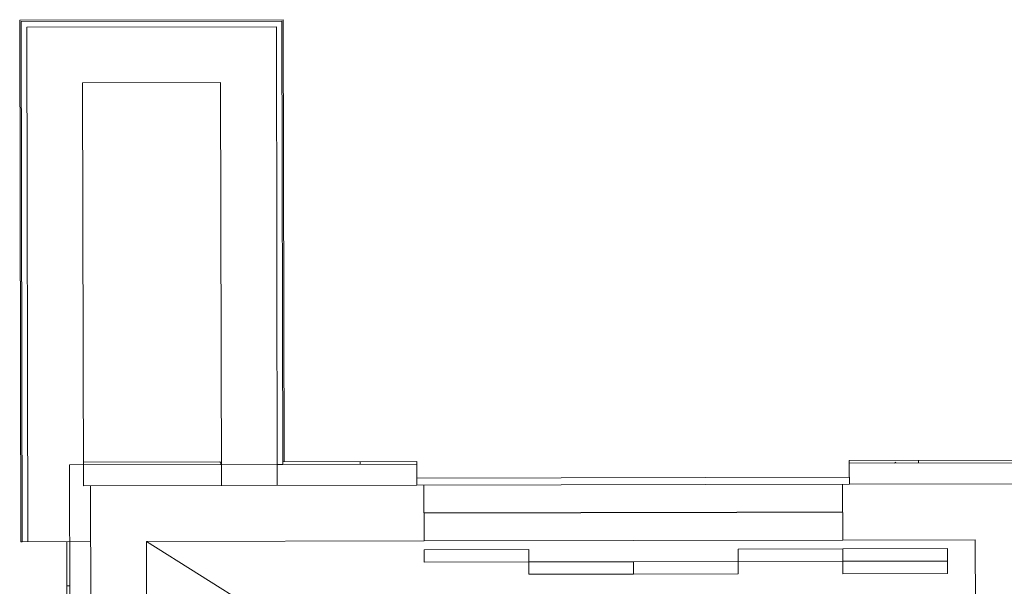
# Model space of a CAD drawing. Header units: millimetres. Extents: x 365044 to 878822, y -384447 to -241456.
# Tile 39 of 65: x 752191 to 755719, y -310526 to -308495. Entities that reach past the tile are written whole.
import ezdxf

# ---------------------------------------------------------------- set-up
doc = ezdxf.new("R2010")
doc.units = ezdxf.units.MM
doc.linetypes.add('Arrivals Level', pattern=[1.85, 1.25, -0.6])
for name, color, linetype, lineweight in [('0-1', 7, 'Continuous', 9), ('A-DETL-____-OTLN-1', 90, 'Arrivals Level', 9), ('A-WALL-____-MCUT', 95, 'Continuous', 18), ('A-WALL-____-MCUT-1', 113, 'Continuous', 9), ('A-WALL-____-OTLN', 113, 'Continuous', 9), ('A-WALL-____-PATT-1', 111, 'Continuous', 9), ('Q-SPCQ-____-OTLN', 91, 'Continuous', 9)]:
    doc.layers.add(name, color=color, linetype=linetype, lineweight=lineweight)
pattern_1 = [(0, (0, 0), (406.4, 101.6), [33.528, -271.272, 33.528, -271.272, -1625.6]), (0, (0, 0), (406.4, 101.6), [-609.6, 33.528, -576.072, 33.528, -271.272, -711.2]), (0, (0, 0), (406.4, 101.6), [-1524, 33.528, -169.672, 33.528, -474.472]), (120, (152.4, 50.8), (-291.18818, 301.152724), [33.528, -271.272, 33.528, -271.272, -1625.6]), (120, (152.4, 50.8), (-291.18818, 301.152724), [-609.6, 33.528, -576.072, 33.528, -271.272, -711.2]), (120, (152.4, 50.8), (-291.18818, 301.152724), [-1524, 33.528, -169.672, 33.528, -474.472]), (240, (203.2, 254), (-115.21182, -402.752724), [33.528, -271.272, 33.528, -271.272, -1625.6]), (240, (203.2, 254), (-115.21182, -402.752724), [-609.6, 33.528, -576.072, 33.528, -271.272, -711.2]), (240, (203.2, 254), (-115.21182, -402.752724), [-1524, 33.528, -169.672, 33.528, -474.472])]
pattern_2 = [(180, (133830, -51740), (-6e-14, -500), []), (270, (133830, -51740), (250, 2e-14), [])]

# ---------------------------------------------------------------- blocks, each defined once
blk = doc.blocks.new('Basic Wall _ Brick_Generic_Face - ___-1852339-Level 0 - ARRIVALS - T2 - ARRIVALS FORECOURT')
at = {"layer": 'A-WALL-____-PATT-1'}
h = blk.add_hatch(dxfattribs=at)
h.set_pattern_fill('FP_2', color=256, style=0, pattern_type=2)
h.set_pattern_definition(pattern_1)
h.paths.add_polyline_path([(133755, -49021.6), (133755, -47920.4), (133745, -47920.4), (133745, -49021.6)], flags=0)
h = blk.add_hatch(dxfattribs=at)
h.set_pattern_fill('FP_17', color=256, style=0, pattern_type=2)
h.set_pattern_definition(pattern_2)
h.paths.add_polyline_path([(133755, -49021.6), (133755, -47920.4), (133745, -47920.4), (133745, -49021.6)], flags=0)
h = blk.add_hatch(dxfattribs=at)
h.set_pattern_fill('FP_2', color=256, style=0, pattern_type=2)
h.set_pattern_definition(pattern_1)
h.paths.add_polyline_path([(133745, -51765), (133755, -51765), (133753.9, -51270.4), (133745, -51270.4), (133745, -51740)], flags=0)
h.paths.add_polyline_path([(133755, -51050.4), (133755, -50570.4), (133745, -50570.4), (133745, -51050.4), (133752.8, -51050.4)], flags=0)
h = blk.add_hatch(dxfattribs=at)
h.set_pattern_fill('FP_17', color=256, style=0, pattern_type=2)
h.set_pattern_definition(pattern_2)
h.paths.add_polyline_path([(133745, -51765), (133755, -51765), (133753.9, -51270.4), (133745, -51270.4), (133745, -51740)], flags=0)
h.paths.add_polyline_path([(133755, -51050.4), (133755, -50570.4), (133745, -50570.4), (133745, -51050.4), (133752.8, -51050.4)], flags=0)
at = {"layer": 'A-WALL-____-OTLN'}
for p, q in [((133745, -47920.4), (133745, -49021.6)), ((133755, -49021.6), (133745, -49021.6)), ((133745, -50570.4), (133755, -50570.4)), ((133745, -50570.4), (133745, -51050.4)), ((133745, -51270.4), (133745, -51765))]:
    blk.add_line(p, q, dxfattribs=at)
blk = doc.blocks.new('Basic Wall _ Brick_Generic_Face - ___-1852346-Level 0 - ARRIVALS - T2 - ARRIVALS FORECOURT')
at = {"layer": 'A-WALL-____-PATT-1'}
h = blk.add_hatch(dxfattribs=at)
h.set_pattern_fill('FP_2', color=256, style=0, pattern_type=2)
h.set_pattern_definition(pattern_1)
h.paths.add_polyline_path([(137928.9, -51825), (138185, -51825), (138175, -51815), (134030, -51815), (134030, -51825), (137916.6, -51825)], flags=0)
h = blk.add_hatch(dxfattribs=at)
h.set_pattern_fill('FP_18', color=256, style=0, pattern_type=2)
h.set_pattern_definition([(270, (138100, -51740), (500, 3e-14), []), (0, (138100, -51740), (0, 250), [])])
h.paths.add_polyline_path([(137928.9, -51825), (138185, -51825), (138175, -51815), (134030, -51815), (134030, -51825), (137916.6, -51825)], flags=0)
at = {"layer": 'A-WALL-____-OTLN'}
blk.add_line((134030, -51825), (138185, -51825), dxfattribs=at)
blk = doc.blocks.new('ELVR - Four Panel Center Opening-Rear - F-FC-015-07 _1800x4000_-4405685-Level 0 - ARRIVALS - T2 - ARRIVALS FORECOURT')
at = {"layer": 'Q-SPCQ-____-OTLN'}
for p, q in [((-750, 220.6), (-1125, 220.6)), ((-1125, 220.6), (-1125, 131.7)), ((-750, 131.7), (-750, 220.6)), ((0, 220.6), (-375, 220.6)), ((-375, 220.6), (-375, 176.2)), ((0, 176.2), (0, 220.6)), ((375, 220.6), (0, 220.6)), ((0, 220.6), (0, 176.2)), ((375, 176.2), (375, 220.6)), ((-750, 176.2), (-1125, 176.2)), ((-375, 176.2), (-750, 176.2)), ((-750, 176.2), (-750, 131.7)), ((-375, 176.2), (0, 176.2)), ((-375, 131.7), (-375, 176.2)), ((0, 176.2), (375, 176.2)), ((750, 176.2), (375, 176.2)), ((375, 176.2), (375, 131.7)), ((750, 131.7), (750, 176.2)), ((-1125, 131.7), (-750, 131.7)), ((-750, 131.7), (-375, 131.7)), ((375, 131.7), (750, 131.7)), ((-775.4, -100), (775.4, -100)), ((-775.4, -100), (-775.4, -125.4)), ((775.4, -125.4), (775.4, -100)), ((775.4, -125.4), (-775.4, -125.4))]:
    blk.add_line(p, q, dxfattribs=at)
blk = doc.blocks.new('Basic Wall _ 092000-PLA02 - ___-16335697-Level 0 - ARRIVALS - T2 - ARRIVALS FORECOURT')
at = {"layer": 'A-WALL-____-OTLN'}
blk.add_line((132161, -51990), (132161, -51045.4), dxfattribs=at)
blk = doc.blocks.new('Basic Wall _ 092000-PLA02 - ___-16335877-Level 0 - ARRIVALS - T2 - ARRIVALS FORECOURT')
at = {"layer": 'A-WALL-____-OTLN'}
for p, q in [((134030, -51990), (132161, -51990)), ((134030, -51985), (134030, -51990))]:
    blk.add_line(p, q, dxfattribs=at)
blk = doc.blocks.new('Basic Wall _ 092000-PLA02 - ___-16336624-Level 0 - ARRIVALS - T2 - ARRIVALS FORECOURT')
at = {"layer": 'A-WALL-____-OTLN'}
blk.add_line((132161, -51045.4), (133745, -51045.4), dxfattribs=at)

msp = doc.modelspace()

# ---------------------------------------------------------------- linework, layer by layer
at = {"layer": '0-1'}
msp.add_line((753488.2, -310894.6), (752644.8, -310365.4), dxfattribs=at)
at = {"layer": 'A-DETL-____-OTLN-1'}
msp.add_line((755139.5, -310260.2), (753639.5, -310263.4), dxfattribs=at)
at = {"layer": 'A-WALL-____-MCUT'}
for p, q in [((753130.5, -308500.4), (752195.9, -308502.4)), ((752195.9, -308502.4), (752199.8, -310366.4)), ((753133.8, -310089.4), (753130.5, -308500.4)), ((752215.9, -308522.3), (753110.5, -308520.5)), ((752215.9, -308522.3), (752219.8, -310366.3)), ((753113.9, -310164.5), (753110.5, -308520.5)), ((752416.3, -308721.9), (752910.9, -308720.9)), ((752419.3, -310165.9), (752416.3, -308721.9)), ((752910.9, -308720.9), (752913.9, -310164.9)), ((753113.8, -310089.5), (752369.2, -310091)), ((752369.2, -310091), (752378.4, -314511)), ((753613.8, -310088.4), (753133.8, -310089.4)), ((753613.9, -310138), (753613.8, -310088.4)), ((756263.8, -310082.9), (755162.6, -310085.2)), ((755162.6, -310085.2), (755162.7, -310134.8)), ((752913.9, -310164.9), (752419.3, -310165.9)), ((752444.3, -310165.9), (753613.9, -310163.4)), ((752453.3, -314435.8), (752444.3, -310165.9)), ((753639.8, -310363.4), (753639.3, -310163.4)), ((755139.3, -310160.2), (755139.7, -310360.2)), ((756263.9, -310157.9), (755164.7, -310160.2)), ((752199.8, -310366.4), (752444.8, -310365.9)), ((752644.8, -310365.4), (753639.8, -310363.4)), ((752652.9, -314235.4), (752644.8, -310365.4)), ((755139.7, -310360.2), (755614.7, -310359.2)), ((755614.7, -310359.2), (755622.9, -314229.2))]:
    msp.add_line(p, q, dxfattribs=at)
at = {"layer": 'A-WALL-____-MCUT-1'}
msp.add_line((753113.8, -310089.5), (753133.8, -310089.4), dxfattribs=at)
at = {"layer": 'A-WALL-____-OTLN'}
msp.add_line((755139.7, -310360.2), (753639.8, -310363.4), dxfattribs=at)

# ---------------------------------------------------------------- block references
at = {"layer": 'A-WALL-____-OTLN', "rotation": 270.1199999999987}
for name in ['Basic Wall _ 092000-PLA02 - ___-16335697-Level 0 - ARRIVALS - T2 - ARRIVALS FORECOURT', 'Basic Wall _ 092000-PLA02 - ___-16335877-Level 0 - ARRIVALS - T2 - ARRIVALS FORECOURT', 'Basic Wall _ 092000-PLA02 - ___-16336624-Level 0 - ARRIVALS - T2 - ARRIVALS FORECOURT', 'Basic Wall _ Brick_Generic_Face - ___-1852339-Level 0 - ARRIVALS - T2 - ARRIVALS FORECOURT', 'Basic Wall _ Brick_Generic_Face - ___-1852346-Level 0 - ARRIVALS - T2 - ARRIVALS FORECOURT']:
    msp.add_blockref(name, (803903.9, -176227.8), dxfattribs=at)
at = {"layer": 'Q-SPCQ-____-OTLN', "rotation": 180.1200000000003}
msp.add_blockref('ELVR - Four Panel Center Opening-Rear - F-FC-015-07 _1800x4000_-4405685-Level 0 - ARRIVALS - T2 - ARRIVALS FORECOURT', (754389.5, -310261.8), dxfattribs=at)

doc.saveas('drawing.dxf')
